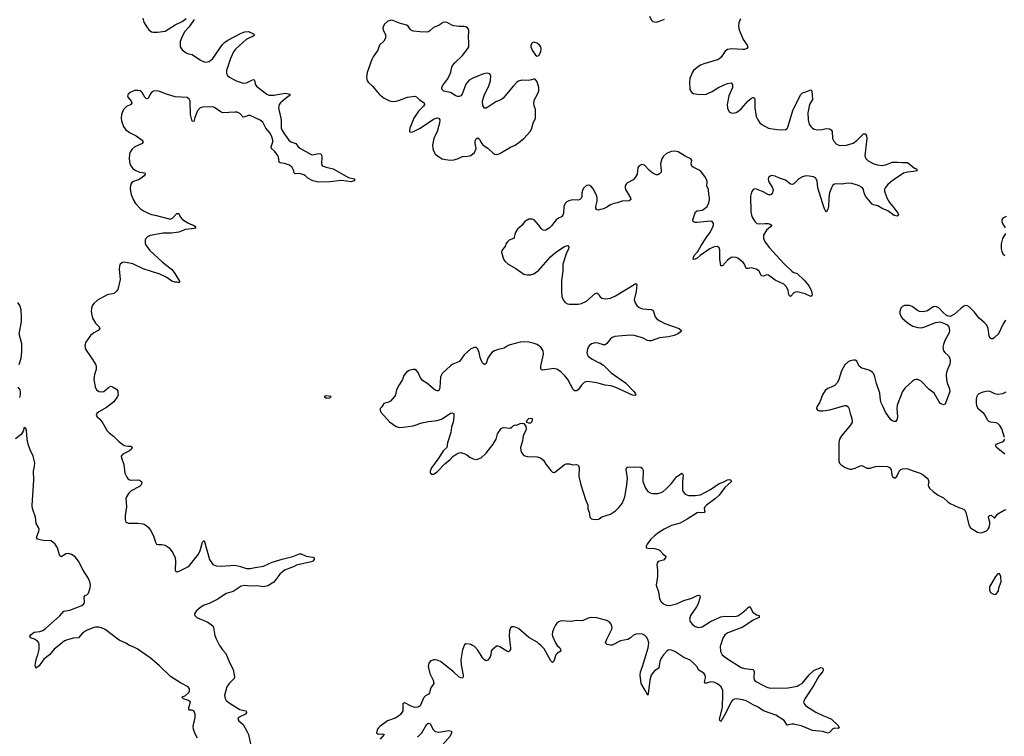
# Model space of a CAD drawing. Header units: inches. Extents: x 1954800 to 2060275, y 904969 to 1016298.
# Tile 62 of 77: x 2013179 to 2024766, y 998929 to 1007368. Entities that reach past the tile are written whole.
import ezdxf

# ---------------------------------------------------------------- set-up
doc = ezdxf.new("R2010")
doc.units = ezdxf.units.IN
doc.header["$MEASUREMENT"] = 0
for name, color, linetype in [('C0010', 7, 'Continuous'), ('C0020', 7, 'Continuous'), ('C0919', 7, 'Continuous'), ('C0929', 7, 'Continuous')]:
    doc.layers.add(name, color=color, linetype=linetype)

msp = doc.modelspace()

# ---------------------------------------------------------------- linework, layer by layer
at = {"layer": 'C0010', "color": 6}
for points, elevation in [([(2015232, 1007370), (2015170, 1007281), (2015124, 1007230), (2015090, 1007171), (2015069, 1007110), (2015069, 1007049), (2015090, 1007013), (2015137, 1006977), (2015165, 1006965), (2015210, 1006959), (2015308, 1006890), (2015350, 1006872), (2015370, 1006869), (2015410, 1006877), (2015450, 1006910), (2015564, 1007076), (2015590, 1007101), (2015630, 1007129), (2015787, 1007210), (2015830, 1007226), (2015870, 1007230), (2015930, 1007202), (2015944, 1007190), (2015937, 1007183), (2015923, 1007170), (2015890, 1007159), (2015846, 1007134), (2015719, 1007021), (2015695, 1006990), (2015658, 1006910), (2015613, 1006770), (2015613, 1006733), (2015625, 1006710), (2015650, 1006690), (2015727, 1006647), (2015810, 1006622), (2015850, 1006624), (2015910, 1006655), (2015930, 1006662), (2015938, 1006658), (2015946, 1006646), (2015951, 1006610), (2015965, 1006585), (2016087, 1006490), (2016110, 1006480), (2016170, 1006480), (2016302, 1006502), (2016361, 1006490), (2016349, 1006470), (2016302, 1006438), (2016250, 1006390), (2016233, 1006370), (2016223, 1006330), (2016255, 1006190), (2016258, 1006090), (2016265, 1006070), (2016288, 1006030), (2016348, 1005948), (2016370, 1005928), (2016429, 1005909), (2016458, 1005870), (2016484, 1005850), (2016610, 1005782), (2016630, 1005778), (2016692, 1005792), (2016719, 1005790), (2016730, 1005776), (2016735, 1005750), (2016729, 1005670), (2016740, 1005650), (2016750, 1005644), (2016787, 1005630), (2016870, 1005613), (2017049, 1005509), (2017116, 1005496), (2017122, 1005490), (2017110, 1005470), (2017082, 1005458), (2016967, 1005473), (2016830, 1005459), (2016690, 1005456), (2016627, 1005470), (2016570, 1005503), (2016543, 1005530), (2016522, 1005542), (2016470, 1005555), (2016430, 1005554), (2016418, 1005558), (2016410, 1005566), (2016404, 1005590), (2016386, 1005626), (2016355, 1005655), (2016296, 1005676), (2016243, 1005683), (2016233, 1005690), (2016230, 1005730), (2016216, 1005770), (2016178, 1005818), (2016143, 1005850), (2016139, 1005870), (2016158, 1005930), (2016157, 1005950), (2016147, 1005990), (2016126, 1006030), (2016077, 1006090), (2016040, 1006160), (2016010, 1006184), (2015890, 1006239), (2015870, 1006241), (2015830, 1006225), (2015810, 1006222), (2015770, 1006264), (2015738, 1006278), (2015710, 1006280), (2015570, 1006270), (2015550, 1006278), (2015470, 1006333), (2015450, 1006341), (2015330, 1006340), (2015301, 1006330), (2015270, 1006294), (2015242, 1006218), (2015230, 1006168), (2015210, 1006174), (2015188, 1006250), (2015184, 1006410), (2015173, 1006433), (2015150, 1006450), (2015010, 1006461), (2014896, 1006496), (2014830, 1006524), (2014790, 1006531), (2014755, 1006525), (2014730, 1006512), (2014713, 1006490), (2014690, 1006442), (2014670, 1006435), (2014650, 1006455), (2014622, 1006510), (2014610, 1006523), (2014596, 1006530), (2014570, 1006536), (2014530, 1006533), (2014481, 1006510), (2014456, 1006490), (2014449, 1006470), (2014456, 1006450), (2014489, 1006410), (2014498, 1006390), (2014486, 1006370), (2014434, 1006346), (2014400, 1006310), (2014376, 1006250), (2014372, 1006210), (2014376, 1006176), (2014400, 1006110), (2014430, 1006070), (2014470, 1006040), (2014550, 1006002), (2014621, 1005950), (2014634, 1005930), (2014619, 1005910), (2014535, 1005870), (2014499, 1005841), (2014479, 1005810), (2014472, 1005790), (2014468, 1005730), (2014477, 1005670), (2014490, 1005642), (2014510, 1005617), (2014538, 1005598), (2014590, 1005571), (2014650, 1005564), (2014655, 1005550), (2014645, 1005530), (2014622, 1005510), (2014576, 1005484), (2014517, 1005463), (2014499, 1005450), (2014488, 1005432), (2014481, 1005390), (2014483, 1005343), (2014490, 1005308), (2014513, 1005250), (2014542, 1005202), (2014600, 1005140), (2014636, 1005116), (2014690, 1005090), (2014730, 1005074), (2014790, 1005063), (2014950, 1005020), (2014977, 1005030), (2015030, 1005084), (2015050, 1005085), (2015068, 1005048), (2015096, 1005016), (2015157, 1004977), (2015190, 1004960), (2015223, 1004950), (2015250, 1004930), (2015237, 1004910), (2015130, 1004897), (2015050, 1004866), (2014966, 1004854), (2014867, 1004853), (2014715, 1004825), (2014682, 1004810), (2014663, 1004790), (2014654, 1004770), (2014657, 1004730), (2014666, 1004710), (2014710, 1004650), (2014856, 1004516), (2014965, 1004430), (2014996, 1004390), (2015049, 1004310), (2015059, 1004290), (2015054, 1004270), (2015037, 1004277), (2015010, 1004278), (2014970, 1004288), (2014912, 1004332), (2014830, 1004372), (2014634, 1004434), (2014510, 1004494), (2014410, 1004512), (2014390, 1004507), (2014360, 1004490), (2014352, 1004468), (2014350, 1004430), (2014361, 1004310), (2014332, 1004190), (2014319, 1004170), (2014290, 1004142), (2014210, 1004130), (2014095, 1004065), (2014050, 1004025), (2014030, 1003999), (2014023, 1003970), (2014022, 1003930), (2014026, 1003890), (2014035, 1003855), (2014070, 1003793), (2014116, 1003750), (2014121, 1003730), (2014103, 1003710), (2014050, 1003682), (2014013, 1003650), (2013957, 1003570), (2013946, 1003530), (2013952, 1003490), (2014021, 1003390), (2014071, 1003311), (2014078, 1003290), (2014079, 1003250), (2014058, 1003190), (2014050, 1003130), (2014066, 1003046), (2014082, 1003010), (2014110, 1002990), (2014150, 1002984), (2014170, 1002989), (2014223, 1003037), (2014250, 1003051), (2014270, 1003045), (2014317, 1003017), (2014332, 1002992), (2014335, 1002975), (2014336, 1002950), (2014329, 1002930), (2014287, 1002870), (2014200, 1002800), (2014109, 1002750), (2014086, 1002730), (2014080, 1002710), (2014092, 1002690), (2014122, 1002662), (2014158, 1002618), (2014210, 1002525), (2014230, 1002504), (2014284, 1002464), (2014343, 1002403), (2014376, 1002376), (2014410, 1002355), (2014450, 1002347), (2014486, 1002346), (2014499, 1002339), (2014504, 1002330), (2014493, 1002310), (2014471, 1002290), (2014394, 1002250), (2014375, 1002230), (2014377, 1002210), (2014404, 1002130), (2014418, 1002030), (2014439, 1001979), (2014450, 1001965), (2014470, 1001951), (2014490, 1001946), (2014568, 1001948), (2014590, 1001945), (2014611, 1001931), (2014616, 1001916), (2014609, 1001890), (2014590, 1001872), (2014490, 1001820), (2014459, 1001790), (2014434, 1001750), (2014430, 1001730), (2014434, 1001630), (2014421, 1001530), (2014422, 1001482), (2014430, 1001452), (2014458, 1001438), (2014570, 1001439), (2014630, 1001432), (2014650, 1001425), (2014690, 1001394), (2014718, 1001358), (2014753, 1001290), (2014776, 1001216), (2014790, 1001193), (2014810, 1001187), (2014850, 1001188), (2014890, 1001181), (2014937, 1001150), (2014983, 1001090), (2015009, 1001030), (2015013, 1000987), (2015008, 1000890), (2015014, 1000874), (2015030, 1000867), (2015064, 1000876), (2015156, 1000924), (2015178, 1000942), (2015284, 1001076), (2015303, 1001117), (2015330, 1001216), (2015350, 1001236), (2015413, 1001013), (2015453, 1000953), (2015490, 1000938), (2015554, 1000934), (2015710, 1000943), (2015779, 1000930), (2015850, 1000907), (2015890, 1000905), (2015950, 1000919), (2016050, 1000932), (2016150, 1000979), (2016266, 1001014), (2016395, 1001045), (2016470, 1001080), (2016490, 1001079), (2016550, 1001049), (2016630, 1001039), (2016645, 1001030), (2016645, 1001010), (2016628, 1000990), (2016610, 1000982), (2016435, 1000945), (2016410, 1000929), (2016295, 1000885), (2016241, 1000839), (2016170, 1000746), (2016098, 1000702), (2016050, 1000688), (2015970, 1000700), (2015890, 1000696), (2015830, 1000705), (2015784, 1000696), (2015690, 1000635), (2015610, 1000610), (2015510, 1000544), (2015410, 1000492), (2015350, 1000474), (2015310, 1000452), (2015262, 1000410), (2015246, 1000390), (2015237, 1000370), (2015240, 1000350), (2015264, 1000330), (2015393, 1000273), (2015450, 1000230), (2015458, 1000210), (2015476, 1000116), (2015490, 1000078), (2015532, 1000000)], 400), ([(2014627, 1007387), (2014640, 1007340), (2014670, 1007288), (2014700, 1007250), (2014730, 1007227), (2014750, 1007221), (2014802, 1007222), (2014890, 1007232), (2015010, 1007306), (2015090, 1007348), (2015138, 1007382)], 400), ([(2020000, 1005128), (2019990, 1005125), (2019970, 1005129), (2019958, 1005150), (2019958, 1005170), (2019974, 1005230), (2019974, 1005270), (2019970, 1005290), (2019930, 1005372), (2019910, 1005400), (2019890, 1005415), (2019870, 1005419), (2019850, 1005416), (2019816, 1005384), (2019803, 1005357), (2019795, 1005330), (2019795, 1005290), (2019789, 1005270), (2019770, 1005251), (2019750, 1005244), (2019690, 1005247), (2019643, 1005237), (2019616, 1005223), (2019598, 1005202), (2019582, 1005170), (2019577, 1005090), (2019570, 1005066), (2019554, 1005046), (2019520, 1005030), (2019494, 1005010), (2019439, 1004941), (2019410, 1004913), (2019370, 1004889), (2019350, 1004886), (2019332, 1004892), (2019314, 1004910), (2019290, 1004949), (2019232, 1005012), (2019210, 1005021), (2019170, 1005019), (2019125, 1004990), (2019108, 1004972), (2019093, 1004947), (2019038, 1004902), (2019010, 1004859), (2018998, 1004802), (2018989, 1004791), (2018941, 1004770), (2018914, 1004750), (2018902, 1004730), (2018895, 1004705), (2018854, 1004650), (2018851, 1004630), (2018873, 1004550), (2018890, 1004523), (2018927, 1004490), (2019018, 1004438), (2019110, 1004370), (2019150, 1004362), (2019190, 1004364), (2019230, 1004376), (2019290, 1004418), (2019426, 1004574), (2019489, 1004631), (2019590, 1004697), (2019610, 1004706), (2019631, 1004710), (2019642, 1004690), (2019636, 1004670), (2019611, 1004609), (2019572, 1004490), (2019569, 1004410), (2019556, 1004296), (2019555, 1004170), (2019561, 1004110), (2019573, 1004070), (2019598, 1004038), (2019624, 1004023), (2019650, 1004019), (2019750, 1004019), (2019790, 1004027), (2019850, 1004055), (2019950, 1004144), (2019970, 1004150), (2019990, 1004134), (2020000, 1004120)], 500), ([(2013174, 1003306), (2013197, 1003383), (2013204, 1003456), (2013203, 1003550), (2013173, 1003670), (2013199, 1003810), (2013201, 1003870), (2013195, 1003950), (2013181, 1004001), (2013157, 1004037)], 400), ([(2020000, 1003083), (2019970, 1003092), (2019890, 1003105), (2019850, 1003106), (2019823, 1003097), (2019790, 1003066), (2019750, 1003008), (2019730, 1002996), (2019710, 1002999), (2019694, 1003014), (2019628, 1003130), (2019598, 1003170), (2019550, 1003219), (2019510, 1003249), (2019470, 1003260), (2019330, 1003241), (2019316, 1003250), (2019310, 1003270), (2019313, 1003290), (2019344, 1003430), (2019338, 1003470), (2019312, 1003512), (2019270, 1003542), (2019235, 1003555), (2019170, 1003569), (2019110, 1003574), (2019070, 1003570), (2018950, 1003539), (2018927, 1003530), (2018881, 1003499), (2018810, 1003486), (2018765, 1003470), (2018737, 1003450), (2018720, 1003430), (2018690, 1003383), (2018670, 1003318), (2018650, 1003306), (2018630, 1003320), (2018612, 1003350), (2018599, 1003390), (2018587, 1003450), (2018570, 1003487), (2018550, 1003506), (2018530, 1003508), (2018490, 1003492), (2018410, 1003421), (2018356, 1003344), (2018278, 1003310), (2018250, 1003293), (2018150, 1003201), (2018130, 1003161), (2018122, 1003038), (2018114, 1003006), (2018103, 1002997), (2018090, 1002996), (2018070, 1003007), (2017970, 1003088), (2017921, 1003121), (2017897, 1003150), (2017870, 1003213), (2017850, 1003238), (2017830, 1003247), (2017810, 1003248), (2017763, 1003237), (2017730, 1003217), (2017701, 1003179), (2017684, 1003130), (2017644, 1003070), (2017613, 1003010), (2017601, 1002950), (2017590, 1002930), (2017543, 1002877), (2017510, 1002862), (2017463, 1002850), (2017441, 1002810), (2017421, 1002790), (2017421, 1002770), (2017428, 1002748), (2017530, 1002633), (2017610, 1002576), (2017647, 1002567), (2017690, 1002569), (2017810, 1002587), (2017910, 1002620), (2017990, 1002638), (2018092, 1002648), (2018152, 1002668), (2018250, 1002733), (2018270, 1002740), (2018289, 1002730), (2018289, 1002689), (2018279, 1002630), (2018261, 1002570), (2018253, 1002507), (2018214, 1002386), (2018204, 1002330), (2018161, 1002290), (2018110, 1002207), (2018025, 1002090), (2018011, 1002050), (2018011, 1002031), (2018030, 1002017), (2018050, 1002018), (2018090, 1002042), (2018182, 1002138), (2018244, 1002190), (2018275, 1002225), (2018323, 1002257), (2018350, 1002268), (2018370, 1002270), (2018417, 1002257), (2018443, 1002243), (2018475, 1002215), (2018517, 1002197), (2018550, 1002190), (2018567, 1002193), (2018610, 1002210), (2018670, 1002263), (2018750, 1002370), (2018785, 1002430), (2018801, 1002490), (2018845, 1002555), (2018870, 1002565), (2018950, 1002559), (2018970, 1002570), (2018990, 1002590), (2019010, 1002596), (2019030, 1002594), (2019070, 1002614), (2019090, 1002618), (2019111, 1002611), (2019136, 1002576), (2019140, 1002550), (2019135, 1002530), (2019105, 1002470), (2019096, 1002410), (2019073, 1002330), (2019076, 1002296), (2019085, 1002270), (2019110, 1002238), (2019150, 1002223), (2019270, 1002220), (2019308, 1002208), (2019342, 1002182), (2019370, 1002134), (2019430, 1002061), (2019450, 1002041), (2019470, 1002036), (2019490, 1002046), (2019589, 1002131), (2019610, 1002139), (2019650, 1002137), (2019690, 1002125), (2019730, 1002129), (2019750, 1002124), (2019757, 1002117), (2019765, 1002090), (2019760, 1001990), (2019784, 1001890), (2019836, 1001716), (2019864, 1001650), (2019867, 1001607), (2019880, 1001570), (2019888, 1001510), (2019910, 1001491), (2019925, 1001485), (2019950, 1001482), (2019990, 1001485), (2020000, 1001492)], 500), ([(2020000, 1003556), (2019990, 1003559), (2019950, 1003564), (2019910, 1003550), (2019884, 1003530), (2019870, 1003512), (2019860, 1003490), (2019853, 1003450), (2019857, 1003430), (2019870, 1003407), (2019915, 1003370), (2020000, 1003329)], 500), ([(2013179, 1002921), (2013189, 1002951), (2013189, 1002990), (2013183, 1003010), (2013161, 1003041)], 400), ([(2013409, 1000000), (2013410, 1000010), (2013404, 1000030), (2013389, 1000050), (2013354, 1000074), (2013306, 1000090), (2013298, 1000110), (2013315, 1000130), (2013350, 1000156), (2013416, 1000164), (2013450, 1000177), (2013482, 1000198), (2013651, 1000349), (2013698, 1000402), (2013770, 1000414), (2013911, 1000470), (2013932, 1000490), (2013943, 1000510), (2013936, 1000570), (2013951, 1000589), (2013970, 1000596), (2013990, 1000616), (2014010, 1000678), (2014013, 1000710), (2014005, 1000750), (2013990, 1000786), (2013926, 1000886), (2013873, 1000993), (2013830, 1001043), (2013790, 1001070), (2013750, 1001081), (2013723, 1001077), (2013670, 1001043), (2013665, 1001045), (2013650, 1001054), (2013646, 1001066), (2013625, 1001150), (2013597, 1001190), (2013570, 1001217), (2013550, 1001230), (2013530, 1001235), (2013470, 1001233), (2013405, 1001245), (2013387, 1001250), (2013381, 1001261), (2013378, 1001270), (2013405, 1001345), (2013407, 1001370), (2013401, 1001390), (2013374, 1001434), (2013365, 1001510), (2013331, 1001610), (2013327, 1001647), (2013346, 1001950), (2013343, 1002050), (2013355, 1002110), (2013356, 1002150), (2013336, 1002230), (2013302, 1002302), (2013277, 1002370), (2013265, 1002430), (2013260, 1002530), (2013250, 1002557), (2013230, 1002564), (2013218, 1002522), (2013195, 1002485), (2013130, 1002434)], 400), ([(2014472, 1000000), (2014430, 1000026), (2014350, 1000063), (2014186, 1000186), (2014150, 1000204), (2014110, 1000215), (2014070, 1000215), (2014050, 1000210), (2013965, 1000175), (2013917, 1000143), (2013870, 1000087), (2013810, 1000086), (2013730, 1000063), (2013708, 1000052), (2013639, 1000000)], 400), ([(2019310, 1000000), (2019290, 1000020), (2019270, 1000036), (2019172, 1000092), (2019050, 1000197), (2019010, 1000216), (2018990, 1000220), (2018970, 1000218), (2018954, 1000206), (2018942, 1000170), (2018940, 1000110), (2018951, 1000000)], 500), ([(2020000, 1000315), (2019970, 1000323), (2019910, 1000327), (2019870, 1000321), (2019810, 1000294), (2019790, 1000290), (2019730, 1000292), (2019670, 1000283), (2019550, 1000290), (2019522, 1000278), (2019500, 1000260), (2019483, 1000237), (2019463, 1000197), (2019450, 1000158), (2019446, 1000130), (2019450, 1000108), (2019485, 1000030), (2019496, 1000010), (2019506, 1000000)], 500), ([(2018508, 1000000), (2018490, 1000011), (2018470, 1000016), (2018430, 1000018), (2018413, 1000007), (2018410, 1000000)], 500)]:
    msp.add_lwpolyline(points, dxfattribs=dict(at, elevation=elevation))
at = {"layer": 'C0010', "color": 6, "elevation": 500}
for points in [[(2017550, 1007362), (2017510, 1007349), (2017469, 1007310), (2017452, 1007270), (2017456, 1007250), (2017483, 1007190), (2017483, 1007150), (2017463, 1007117), (2017415, 1007070), (2017393, 1007010), (2017339, 1006930), (2017322, 1006898), (2017268, 1006748), (2017261, 1006690), (2017270, 1006650), (2017283, 1006630), (2017330, 1006586), (2017411, 1006490), (2017470, 1006445), (2017530, 1006413), (2017570, 1006406), (2017610, 1006409), (2017650, 1006419), (2017744, 1006456), (2017830, 1006468), (2017850, 1006461), (2017884, 1006424), (2017939, 1006390), (2017943, 1006370), (2017930, 1006350), (2017873, 1006290), (2017818, 1006210), (2017769, 1006090), (2017765, 1006065), (2017767, 1006047), (2017790, 1006042), (2017830, 1006058), (2017890, 1006092), (2018050, 1006196), (2018090, 1006212), (2018110, 1006210), (2018124, 1006190), (2018120, 1006150), (2018091, 1006050), (2018054, 1005970), (2018037, 1005890), (2018039, 1005850), (2018050, 1005822), (2018070, 1005789), (2018100, 1005760), (2018150, 1005730), (2018190, 1005721), (2018250, 1005715), (2018290, 1005717), (2018330, 1005729), (2018390, 1005756), (2018450, 1005760), (2018489, 1005770), (2018530, 1005804), (2018551, 1005850), (2018539, 1005910), (2018540, 1005940), (2018550, 1005967), (2018570, 1005978), (2018590, 1005960), (2018606, 1005926), (2018630, 1005893), (2018692, 1005850), (2018750, 1005798), (2018770, 1005786), (2018790, 1005781), (2018810, 1005784), (2018830, 1005794), (2018954, 1005866), (2019010, 1005892), (2019070, 1005932), (2019112, 1005970), (2019188, 1006052), (2019202, 1006078), (2019222, 1006150), (2019249, 1006210), (2019251, 1006249), (2019248, 1006310), (2019233, 1006353), (2019228, 1006390), (2019238, 1006430), (2019272, 1006490), (2019287, 1006530), (2019289, 1006570), (2019270, 1006638), (2019247, 1006667), (2019230, 1006668), (2019202, 1006658), (2019170, 1006654), (2019090, 1006657), (2019050, 1006646), (2019030, 1006632), (2018990, 1006589), (2018870, 1006444), (2018850, 1006429), (2018781, 1006399), (2018690, 1006338), (2018670, 1006328), (2018650, 1006327), (2018630, 1006357), (2018627, 1006410), (2018644, 1006476), (2018699, 1006590), (2018720, 1006650), (2018723, 1006703), (2018710, 1006732), (2018679, 1006739), (2018636, 1006730), (2018510, 1006679), (2018470, 1006655), (2018430, 1006610), (2018385, 1006490), (2018370, 1006471), (2018350, 1006463), (2018330, 1006464), (2018312, 1006472), (2018250, 1006510), (2018170, 1006525), (2018146, 1006550), (2018147, 1006570), (2018156, 1006590), (2018214, 1006666), (2018237, 1006710), (2018254, 1006750), (2018263, 1006810), (2018272, 1006830), (2018299, 1006861), (2018390, 1006946), (2018454, 1007030), (2018463, 1007050), (2018466, 1007090), (2018460, 1007170), (2018466, 1007230), (2018463, 1007250), (2018450, 1007272), (2018430, 1007285), (2018410, 1007289), (2018350, 1007289), (2018290, 1007297), (2018265, 1007305), (2018210, 1007336), (2018190, 1007341), (2018164, 1007336), (2018115, 1007305), (2018050, 1007275), (2018010, 1007239), (2017990, 1007226), (2017970, 1007222), (2017887, 1007227), (2017815, 1007235), (2017790, 1007242), (2017775, 1007255), (2017750, 1007290), (2017730, 1007303), (2017647, 1007327), (2017570, 1007357)], [(2019230, 1007102), (2019210, 1007096), (2019193, 1007070), (2019194, 1007050), (2019209, 1007010), (2019250, 1006950), (2019270, 1006938), (2019290, 1006945), (2019313, 1006990), (2019316, 1007030), (2019310, 1007050), (2019297, 1007070), (2019269, 1007090)], [(2016783, 1002937), (2016762, 1002930), (2016790, 1002912), (2016830, 1002914), (2016846, 1002930)], [(2019170, 1002616), (2019150, 1002623), (2019143, 1002630), (2019150, 1002654), (2019170, 1002670), (2019195, 1002675), (2019211, 1002670), (2019211, 1002651), (2019202, 1002630), (2019190, 1002618)]]:
    msp.add_lwpolyline(points, close=True, dxfattribs=at)
at = {"layer": 'C0020', "color": 6}
for points, elevation in [([(2020590, 1007408), (2020610, 1007365), (2020630, 1007346), (2020670, 1007340), (2020707, 1007350), (2020766, 1007374)], 500), ([(2021663, 1007377), (2021648, 1007350), (2021641, 1007330), (2021637, 1007290), (2021647, 1007250), (2021695, 1007135), (2021741, 1007070), (2021747, 1007050), (2021738, 1007030), (2021710, 1007018), (2021690, 1007016), (2021555, 1007025), (2021510, 1007016), (2021483, 1006997), (2021434, 1006926), (2021401, 1006899), (2021231, 1006850), (2021190, 1006832), (2021150, 1006807), (2021109, 1006770), (2021095, 1006750), (2021065, 1006675), (2021062, 1006630), (2021067, 1006550), (2021073, 1006530), (2021089, 1006510), (2021110, 1006499), (2021150, 1006492), (2021250, 1006489), (2021330, 1006521), (2021396, 1006564), (2021470, 1006602), (2021510, 1006618), (2021550, 1006624), (2021566, 1006606), (2021566, 1006570), (2021526, 1006470), (2021505, 1006370), (2021507, 1006327), (2021530, 1006285), (2021550, 1006271), (2021570, 1006268), (2021610, 1006275), (2021630, 1006286), (2021670, 1006319), (2021750, 1006413), (2021790, 1006443), (2021810, 1006452), (2021816, 1006450), (2021826, 1006446), (2021832, 1006432), (2021830, 1006330), (2021846, 1006230), (2021864, 1006190), (2021890, 1006153), (2021914, 1006134), (2021992, 1006092), (2022090, 1006075), (2022150, 1006072), (2022190, 1006076), (2022210, 1006086), (2022219, 1006101), (2022283, 1006310), (2022370, 1006488), (2022390, 1006508), (2022430, 1006517), (2022490, 1006541), (2022503, 1006530), (2022508, 1006430), (2022473, 1006370), (2022469, 1006351), (2022456, 1006270), (2022457, 1006190), (2022470, 1006136), (2022488, 1006110), (2022510, 1006090), (2022530, 1006080), (2022570, 1006073), (2022624, 1006076), (2022670, 1006087), (2022710, 1006082), (2022730, 1006072), (2022740, 1006050), (2022746, 1005970), (2022759, 1005939), (2022790, 1005904), (2022830, 1005888), (2022910, 1005889), (2022986, 1005914), (2023030, 1005945), (2023110, 1006024), (2023130, 1006025), (2023143, 1006003), (2023150, 1005970), (2023124, 1005764), (2023135, 1005735), (2023166, 1005706), (2023230, 1005669), (2023270, 1005658), (2023330, 1005652), (2023370, 1005660), (2023450, 1005691), (2023510, 1005692), (2023570, 1005685), (2023627, 1005687), (2023710, 1005619), (2023731, 1005610), (2023739, 1005590), (2023699, 1005581), (2023626, 1005574), (2023581, 1005559), (2023448, 1005472), (2023394, 1005426), (2023366, 1005390), (2023358, 1005370), (2023358, 1005350), (2023384, 1005270), (2023417, 1005217), (2023471, 1005150), (2023512, 1005090), (2023520, 1005070), (2023518, 1005062), (2023505, 1005055), (2023470, 1005061), (2023397, 1005117), (2023330, 1005146), (2023276, 1005176), (2023227, 1005187), (2023210, 1005196), (2023134, 1005290), (2023116, 1005330), (2023108, 1005370), (2023094, 1005394), (2023050, 1005416), (2022970, 1005440), (2022930, 1005442), (2022850, 1005431), (2022786, 1005434), (2022769, 1005431), (2022750, 1005418), (2022732, 1005388), (2022711, 1005329), (2022702, 1005270), (2022698, 1005170), (2022690, 1005136), (2022670, 1005102), (2022650, 1005139), (2022625, 1005210), (2022571, 1005390), (2022562, 1005470), (2022544, 1005504), (2022519, 1005519), (2022470, 1005527), (2022430, 1005528), (2022390, 1005519), (2022350, 1005496), (2022290, 1005434), (2022270, 1005427), (2022250, 1005433), (2022190, 1005480), (2022122, 1005502), (2022070, 1005527), (2022028, 1005532), (2022010, 1005525), (2021993, 1005510), (2021987, 1005490), (2021990, 1005470), (2021999, 1005450), (2022036, 1005396), (2022046, 1005370), (2022037, 1005330), (2022022, 1005310), (2022010, 1005304), (2021990, 1005307), (2021930, 1005340), (2021850, 1005374), (2021830, 1005376), (2021810, 1005370), (2021790, 1005338), (2021781, 1005290), (2021785, 1005105), (2021795, 1005050), (2021830, 1004990), (2021852, 1004970), (2021890, 1004963), (2021949, 1004969), (2021987, 1004967), (2022010, 1004962), (2022029, 1004950), (2022015, 1004930), (2021967, 1004890), (2021932, 1004830), (2021934, 1004790), (2021953, 1004750), (2022001, 1004681), (2022170, 1004496), (2022270, 1004403), (2022290, 1004392), (2022330, 1004379), (2022410, 1004301), (2022468, 1004230), (2022497, 1004170), (2022505, 1004130), (2022503, 1004117), (2022490, 1004110), (2022421, 1004141), (2022330, 1004162), (2022310, 1004161), (2022290, 1004151), (2022249, 1004110), (2022238, 1004118), (2022232, 1004132), (2022221, 1004181), (2022202, 1004222), (2022173, 1004253), (2022070, 1004301), (2021990, 1004359), (2021970, 1004364), (2021930, 1004347), (2021910, 1004352), (2021877, 1004410), (2021846, 1004430), (2021790, 1004446), (2021750, 1004438), (2021730, 1004439), (2021707, 1004490), (2021692, 1004510), (2021630, 1004559), (2021610, 1004568), (2021570, 1004573), (2021550, 1004568), (2021510, 1004535), (2021450, 1004468), (2021430, 1004470), (2021417, 1004550), (2021417, 1004657), (2021410, 1004681), (2021390, 1004696), (2021350, 1004692), (2021299, 1004670), (2021187, 1004593), (2021150, 1004559), (2021130, 1004548), (2021104, 1004544), (2021107, 1004567), (2021118, 1004590), (2021160, 1004640), (2021199, 1004710), (2021267, 1004813), (2021310, 1004870), (2021338, 1004930), (2021345, 1004950), (2021345, 1004970), (2021330, 1004990), (2021310, 1004994), (2021150, 1004981), (2021130, 1004981), (2021106, 1004990), (2021102, 1005010), (2021133, 1005107), (2021150, 1005119), (2021210, 1005125), (2021230, 1005136), (2021269, 1005170), (2021290, 1005210), (2021298, 1005250), (2021298, 1005270), (2021288, 1005310), (2021287, 1005370), (2021264, 1005410), (2021271, 1005450), (2021269, 1005470), (2021243, 1005523), (2021192, 1005590), (2021104, 1005630), (2021090, 1005644), (2021083, 1005670), (2021087, 1005710), (2021076, 1005730), (2021010, 1005761), (2020930, 1005811), (2020890, 1005820), (2020844, 1005816), (2020790, 1005792), (2020757, 1005763), (2020736, 1005730), (2020720, 1005670), (2020730, 1005590), (2020727, 1005573), (2020710, 1005552), (2020690, 1005543), (2020670, 1005540), (2020630, 1005559), (2020592, 1005592), (2020530, 1005656), (2020499, 1005661), (2020470, 1005647), (2020454, 1005626), (2020444, 1005550), (2020424, 1005510), (2020397, 1005483), (2020333, 1005447), (2020315, 1005430), (2020305, 1005410), (2020304, 1005390), (2020310, 1005370), (2020368, 1005270), (2020371, 1005249), (2020350, 1005234), (2020270, 1005230), (2020210, 1005210), (2020170, 1005203), (2020130, 1005188), (2020090, 1005160), (2020050, 1005141), (2020000, 1005128)], 500), ([(2024789, 1005051), (2024750, 1005029), (2024738, 1005010), (2024739, 1004990), (2024745, 1004970), (2024778, 1004918)], 600), ([(2024782, 1004850), (2024746, 1004790), (2024729, 1004730), (2024731, 1004670), (2024738, 1004638), (2024750, 1004612), (2024771, 1004591)], 600), ([(2020000, 1004120), (2020010, 1004105), (2020030, 1004089), (2020070, 1004080), (2020130, 1004089), (2020190, 1004117), (2020430, 1004260), (2020440, 1004250), (2020439, 1004210), (2020433, 1004167), (2020409, 1004070), (2020426, 1004026), (2020441, 1004001), (2020470, 1003978), (2020510, 1003962), (2020610, 1003954), (2020628, 1003948), (2020638, 1003930), (2020656, 1003870), (2020672, 1003850), (2020705, 1003825), (2020770, 1003792), (2020941, 1003730), (2020968, 1003710), (2020950, 1003690), (2020923, 1003670), (2020882, 1003650), (2020814, 1003634), (2020710, 1003623), (2020612, 1003588), (2020590, 1003585), (2020569, 1003589), (2020510, 1003621), (2020410, 1003650), (2020370, 1003653), (2020270, 1003647), (2020184, 1003636), (2020153, 1003627), (2020130, 1003610), (2020090, 1003554), (2020070, 1003540), (2020050, 1003540), (2020000, 1003556)], 500), ([(2024782, 1003830), (2024750, 1003779), (2024697, 1003670), (2024650, 1003625), (2024630, 1003611), (2024610, 1003608), (2024598, 1003618), (2024587, 1003647), (2024576, 1003730), (2024559, 1003770), (2024530, 1003802), (2024472, 1003852), (2024410, 1003929), (2024370, 1003970), (2024350, 1003990), (2024330, 1004000), (2024310, 1004001), (2024290, 1003993), (2024250, 1003965), (2024179, 1003901), (2024130, 1003874), (2024110, 1003875), (2024086, 1003886), (2024043, 1003923), (2024001, 1003970), (2023970, 1003987), (2023950, 1003990), (2023930, 1003986), (2023862, 1003938), (2023811, 1003929), (2023770, 1003933), (2023743, 1003943), (2023681, 1003990), (2023650, 1004003), (2023590, 1004002), (2023568, 1003992), (2023549, 1003972), (2023535, 1003930), (2023536, 1003910), (2023554, 1003870), (2023570, 1003850), (2023637, 1003790), (2023690, 1003758), (2023750, 1003744), (2023790, 1003741), (2023830, 1003750), (2023957, 1003803), (2024010, 1003811), (2024070, 1003788), (2024093, 1003773), (2024113, 1003750), (2024123, 1003710), (2024119, 1003681), (2024066, 1003590), (2024050, 1003543), (2024044, 1003510), (2024050, 1003470), (2024065, 1003450), (2024111, 1003411), (2024124, 1003384), (2024131, 1003350), (2024124, 1003310), (2024089, 1003230), (2024083, 1003190), (2024086, 1003130), (2024094, 1003090), (2024123, 1003023), (2024127, 1002990), (2024070, 1002842), (2024050, 1002833), (2024030, 1002839), (2024016, 1002850), (2024000, 1002870), (2023940, 1002970), (2023879, 1003019), (2023786, 1003110), (2023750, 1003130), (2023730, 1003132), (2023710, 1003126), (2023687, 1003113), (2023596, 1003030), (2023570, 1002991), (2023507, 1002830), (2023502, 1002790), (2023510, 1002690), (2023503, 1002657), (2023490, 1002636), (2023470, 1002636), (2023450, 1002643), (2023430, 1002657), (2023367, 1002747), (2023342, 1002810), (2023317, 1002857), (2023309, 1002889), (2023302, 1002970), (2023262, 1003082), (2023243, 1003163), (2023230, 1003196), (2023215, 1003215), (2023192, 1003232), (2023164, 1003244), (2023090, 1003266), (2023075, 1003275), (2023060, 1003290), (2023030, 1003346), (2023010, 1003358), (2022990, 1003359), (2022951, 1003350), (2022930, 1003340), (2022890, 1003304), (2022850, 1003233), (2022819, 1003130), (2022803, 1003097), (2022770, 1003062), (2022730, 1003041), (2022690, 1003027), (2022658, 1003002), (2022625, 1002950), (2022596, 1002864), (2022559, 1002810), (2022556, 1002790), (2022567, 1002770), (2022590, 1002763), (2022630, 1002763), (2022712, 1002772), (2022890, 1002826), (2022910, 1002823), (2022928, 1002808), (2022935, 1002795), (2022951, 1002730), (2022973, 1002670), (2022975, 1002630), (2022952, 1002590), (2022850, 1002468), (2022828, 1002430), (2022817, 1002390), (2022820, 1002170), (2022826, 1002146), (2022845, 1002125), (2022895, 1002095), (2022950, 1002075), (2022970, 1002074), (2023010, 1002085), (2023070, 1002115), (2023090, 1002117), (2023150, 1002085), (2023188, 1002088), (2023250, 1002106), (2023290, 1002111), (2023390, 1002108), (2023415, 1002095), (2023433, 1002073), (2023444, 1002004), (2023451, 1001990), (2023470, 1001973), (2023490, 1001974), (2023505, 1001995), (2023528, 1002052), (2023548, 1002072), (2023570, 1002081), (2023610, 1002084), (2023630, 1002081), (2023694, 1002054), (2023775, 1002030), (2023811, 1002010), (2023859, 1001970), (2023870, 1001955), (2023877, 1001930), (2023870, 1001890), (2023873, 1001870), (2023886, 1001850), (2023930, 1001812), (2023989, 1001769), (2024050, 1001737), (2024101, 1001690), (2024130, 1001671), (2024230, 1001623), (2024272, 1001612), (2024298, 1001598), (2024314, 1001570), (2024350, 1001418), (2024370, 1001384), (2024452, 1001332), (2024485, 1001325), (2024510, 1001329), (2024555, 1001350), (2024576, 1001370), (2024588, 1001390), (2024597, 1001430), (2024597, 1001450), (2024583, 1001490), (2024582, 1001510), (2024590, 1001531), (2024610, 1001532), (2024650, 1001497), (2024692, 1001548), (2024766, 1001594), (2024790, 1001601)], 600), ([(2020000, 1003329), (2020006, 1003326), (2020050, 1003299), (2020140, 1003210), (2020310, 1003090), (2020407, 1002990), (2020424, 1002970), (2020430, 1002950), (2020417, 1002943), (2020390, 1002945), (2020195, 1003035), (2020135, 1003055), (2020070, 1003063), (2020000, 1003083)], 500), ([(2024770, 1002450), (2024739, 1002550), (2024715, 1002590), (2024690, 1002612), (2024670, 1002620), (2024605, 1002630), (2024582, 1002642), (2024570, 1002654), (2024542, 1002710), (2024527, 1002730), (2024463, 1002783), (2024448, 1002810), (2024440, 1002850), (2024439, 1002901), (2024446, 1002934), (2024454, 1002950), (2024472, 1002968), (2024516, 1002984), (2024570, 1002996), (2024594, 1002994), (2024650, 1002968), (2024690, 1002958), (2024750, 1002968), (2024790, 1002985)], 600), ([(2024772, 1002250), (2024730, 1002289), (2024674, 1002330), (2024665, 1002350), (2024669, 1002371), (2024743, 1002397), (2024762, 1002410), (2024771, 1002429)], 600), ([(2020000, 1001492), (2020030, 1001512), (2020130, 1001547), (2020190, 1001585), (2020230, 1001623), (2020268, 1001670), (2020290, 1001716), (2020301, 1001750), (2020325, 1001885), (2020330, 1001970), (2020318, 1002070), (2020322, 1002090), (2020330, 1002099), (2020350, 1002103), (2020410, 1002097), (2020470, 1002102), (2020490, 1002098), (2020505, 1002085), (2020514, 1002070), (2020517, 1002050), (2020511, 1001950), (2020514, 1001930), (2020544, 1001850), (2020572, 1001812), (2020598, 1001798), (2020630, 1001788), (2020690, 1001789), (2020730, 1001802), (2020750, 1001813), (2020790, 1001847), (2020850, 1001907), (2020910, 1001984), (2020970, 1002030), (2020980, 1002020), (2020986, 1002006), (2020978, 1001930), (2020981, 1001830), (2020985, 1001810), (2021010, 1001780), (2021050, 1001766), (2021130, 1001765), (2021190, 1001772), (2021310, 1001835), (2021410, 1001905), (2021458, 1001922), (2021510, 1001949), (2021532, 1001952), (2021547, 1001947), (2021557, 1001930), (2021479, 1001861), (2021409, 1001770), (2021367, 1001730), (2021261, 1001650), (2021243, 1001630), (2021236, 1001610), (2021240, 1001570), (2021235, 1001565), (2021218, 1001562), (2021170, 1001566), (2021150, 1001561), (2021033, 1001487), (2020950, 1001441), (2020850, 1001410), (2020762, 1001370), (2020699, 1001330), (2020650, 1001290), (2020608, 1001250), (2020562, 1001190), (2020553, 1001170), (2020553, 1001150), (2020570, 1001143), (2020650, 1001140), (2020691, 1001131), (2020710, 1001120), (2020750, 1001073), (2020783, 1001050), (2020781, 1001030), (2020757, 1001003), (2020693, 1000987), (2020682, 1000970), (2020679, 1000950), (2020685, 1000890), (2020683, 1000810), (2020670, 1000710), (2020695, 1000630), (2020710, 1000550), (2020730, 1000514), (2020755, 1000490), (2020790, 1000475), (2020830, 1000471), (2020910, 1000490), (2020993, 1000527), (2021090, 1000555), (2021150, 1000586), (2021170, 1000593), (2021179, 1000590), (2021185, 1000585), (2021187, 1000567), (2021159, 1000481), (2021145, 1000455), (2021073, 1000350), (2021063, 1000310), (2021070, 1000280), (2021091, 1000250), (2021130, 1000224), (2021170, 1000212), (2021210, 1000220), (2021310, 1000280), (2021430, 1000337), (2021475, 1000345), (2021590, 1000340), (2021630, 1000349), (2021679, 1000381), (2021734, 1000426), (2021750, 1000448), (2021770, 1000459), (2021807, 1000390), (2021850, 1000361), (2021881, 1000350), (2021880, 1000330), (2021810, 1000296), (2021690, 1000216), (2021513, 1000147), (2021476, 1000124), (2021454, 1000086), (2021427, 1000000)], 500), ([(2020579, 1000000), (2020581, 1000030), (2020572, 1000070), (2020557, 1000097), (2020530, 1000122), (2020510, 1000131), (2020470, 1000137), (2020430, 1000133), (2020401, 1000119), (2020367, 1000090), (2020334, 1000070), (2020250, 1000052), (2020150, 1000004), (2020130, 1000003), (2020092, 1000012), (2020074, 1000030), (2020087, 1000073), (2020147, 1000190), (2020150, 1000210), (2020138, 1000250), (2020124, 1000270), (2020090, 1000292), (2020000, 1000315)], 500)]:
    msp.add_lwpolyline(points, dxfattribs=dict(at, elevation=elevation))
at = {"layer": 'C0020', "color": 6, "elevation": 600}
msp.add_lwpolyline([(2024710, 1000848), (2024690, 1000842), (2024661, 1000810), (2024591, 1000690), (2024591, 1000651), (2024604, 1000624), (2024630, 1000607), (2024650, 1000601), (2024670, 1000602), (2024697, 1000643), (2024703, 1000677), (2024729, 1000750), (2024724, 1000810)], close=True, dxfattribs=at)
at = {"layer": 'C0919', "color": 6}
for points, elevation in [([(2013639, 1000000), (2013583, 999957), (2013531, 999890), (2013463, 999837), (2013410, 999758), (2013369, 999730), (2013363, 999763), (2013368, 999810), (2013377, 999850), (2013394, 999890), (2013408, 999950), (2013409, 1000000)], 400), ([(2015270, 998906), (2015247, 998950), (2015224, 999010), (2015219, 999050), (2015244, 999150), (2015245, 999190), (2015230, 999229), (2015210, 999236), (2015176, 999236), (2015170, 999241), (2015169, 999270), (2015188, 999330), (2015167, 999350), (2015107, 999370), (2015087, 999390), (2015130, 999410), (2015172, 999448), (2015179, 999470), (2015176, 999490), (2015163, 999510), (2015070, 999558), (2014955, 999635), (2014822, 999762), (2014713, 999853), (2014560, 999960), (2014530, 999977), (2014477, 999997), (2014472, 1000000)], 400), ([(2015532, 1000000), (2015541, 999982), (2015566, 999946), (2015606, 999906), (2015651, 999790), (2015690, 999715), (2015707, 999630), (2015704, 999610), (2015646, 999550), (2015617, 999510), (2015603, 999470), (2015590, 999410), (2015596, 999376), (2015610, 999350), (2015654, 999314), (2015770, 999244), (2015839, 999230), (2015844, 999224), (2015850, 999210), (2015836, 999190), (2015776, 999164), (2015755, 999150), (2015748, 999130), (2015758, 999110), (2015807, 999070), (2015851, 998990), (2015870, 998950), (2015900, 998820)], 400), ([(2018410, 1000000), (2018391, 999949), (2018372, 999830), (2018375, 999770), (2018398, 999650), (2018399, 999630), (2018390, 999613), (2018370, 999616), (2018350, 999627), (2018286, 999690), (2018130, 999812), (2018090, 999826), (2018070, 999828), (2018050, 999828), (2018021, 999819), (2018008, 999810), (2017992, 999790), (2017986, 999750), (2018005, 999670), (2018043, 999590), (2018051, 999550), (2018019, 999501), (2018000, 999440), (2017990, 999426), (2017956, 999404), (2017935, 999385), (2017892, 999288), (2017868, 999272), (2017830, 999270), (2017785, 999285), (2017710, 999325), (2017699, 999321), (2017688, 999310), (2017686, 999230), (2017678, 999210), (2017664, 999190), (2017635, 999165), (2017596, 999144), (2017506, 999110), (2017416, 999044), (2017400, 999030), (2017390, 999012), (2017379, 998970), (2017396, 998956), (2017450, 998958), (2017470, 998950), (2017423, 998897)], 500), ([(2018951, 1000000), (2018954, 999974), (2018953, 999950), (2018945, 999935), (2018930, 999926), (2018910, 999932), (2018830, 999982), (2018810, 999991), (2018790, 999991), (2018735, 999945), (2018726, 999930), (2018723, 999890), (2018716, 999864), (2018690, 999827), (2018670, 999818), (2018650, 999828), (2018630, 999850), (2018570, 999944), (2018530, 999987), (2018508, 1000000)], 500), ([(2019506, 1000000), (2019534, 999970), (2019545, 999950), (2019546, 999930), (2019510, 999908), (2019490, 999890), (2019465, 999815), (2019450, 999798), (2019430, 999819), (2019350, 999959), (2019310, 1000000)], 500), ([(2017859, 998921), (2017911, 998970), (2017969, 999071), (2017990, 999085), (2018010, 999075), (2018043, 999010), (2018070, 998986), (2018110, 998980), (2018230, 998997), (2018259, 998990), (2018262, 998970), (2018246, 998930), (2018153, 998830)], 500)]:
    msp.add_lwpolyline(points, dxfattribs=dict(at, elevation=elevation))
at = {"layer": 'C0929', "color": 6, "elevation": 500}
msp.add_lwpolyline([(2021427, 1000000), (2021424, 999990), (2021427, 999927), (2021447, 999890), (2021510, 999840), (2021670, 999738), (2021708, 999728), (2021810, 999715), (2021822, 999690), (2021817, 999617), (2021828, 999590), (2021850, 999570), (2021926, 999530), (2021970, 999509), (2022010, 999498), (2022218, 999502), (2022290, 999510), (2022330, 999521), (2022350, 999530), (2022390, 999557), (2022470, 999654), (2022530, 999709), (2022610, 999739), (2022630, 999731), (2022633, 999710), (2022625, 999690), (2022583, 999637), (2022526, 999530), (2022418, 999370), (2022405, 999330), (2022409, 999310), (2022430, 999290), (2022550, 999212), (2022630, 999173), (2022690, 999151), (2022732, 999130), (2022810, 999056), (2022821, 999030), (2022810, 999021), (2022770, 999024), (2022750, 999017), (2022710, 998973), (2022690, 998966), (2022630, 998985), (2022510, 998999), (2022387, 999047), (2022290, 999071), (2022267, 999073), (2022210, 999061), (2022174, 999114), (2022079, 999179), (2021933, 999230), (2021871, 999271), (2021810, 999300), (2021730, 999348), (2021690, 999360), (2021611, 999369), (2021590, 999367), (2021570, 999358), (2021550, 999335), (2021490, 999204), (2021430, 999103), (2021417, 999117), (2021413, 999130), (2021448, 999270), (2021455, 999430), (2021452, 999470), (2021433, 999510), (2021390, 999546), (2021346, 999566), (2021310, 999569), (2021250, 999550), (2021239, 999570), (2021250, 999616), (2021251, 999630), (2021245, 999650), (2021230, 999671), (2021170, 999707), (2021147, 999750), (2021110, 999790), (2021070, 999824), (2020996, 999856), (2020890, 999927), (2020850, 999944), (2020830, 999946), (2020810, 999942), (2020790, 999928), (2020756, 999890), (2020730, 999851), (2020713, 999810), (2020702, 999730), (2020650, 999700), (2020612, 999650), (2020593, 999590), (2020576, 999430), (2020570, 999415), (2020537, 999477), (2020491, 999550), (2020479, 999650), (2020484, 999690), (2020510, 999750), (2020577, 999970), (2020579, 1000000)], dxfattribs=at)

doc.saveas('drawing.dxf')
